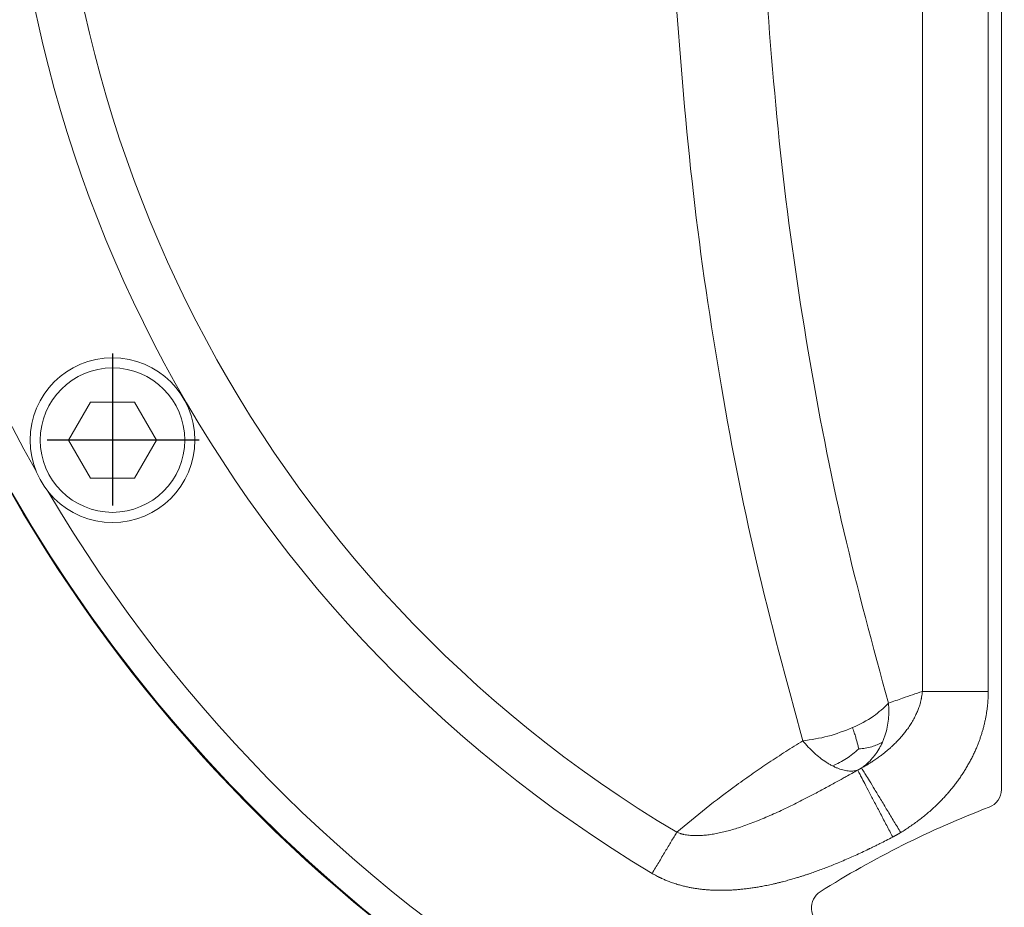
# Model space of a CAD drawing. Header units: metres. Extents: x 6538042 to 13082743, y 6022817 to 12049805.
# Tile 68 of 92: x 6539628.634 to 6539629.494, y 6024209.06 to 6024209.835. Entities that reach past the tile are written whole.
import ezdxf

# ---------------------------------------------------------------- set-up
doc = ezdxf.new("R2010")
doc.units = ezdxf.units.M
doc.header["$MEASUREMENT"] = 0
doc.linetypes.add('DOT_CENTER', pattern=[14, 12, -1, 0, -1])
doc.layers.get('0').update_dxf_attribs({"linetype": 'CONTINUOUS', "lineweight": 18})
doc.layers.add('1', color=7, linetype='CONTINUOUS')
doc.layers.add('d-komora zawory', color=7, linetype='CONTINUOUS', lineweight=13)

# ---------------------------------------------------------------- blocks, each defined once
blk = doc.blocks.new('Zylinderschraube_BM8x20x12_ISO_4762_5__101', base_point=(50.02117966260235, 466.5435322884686))
at = {"color": 7, "linetype": 'Continuous'}
for p, q in [((53.0570780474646, 473.0435322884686), (54.78912885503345, 476.0435322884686)), ((54.78912885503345, 476.0435322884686), (58.25323047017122, 476.0435322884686)), ((58.25323047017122, 476.0435322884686), (59.98528127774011, 473.0435322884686)), ((54.78912885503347, 470.0435322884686), (53.0570780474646, 473.0435322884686)), ((59.98528127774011, 473.0435322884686), (58.25323047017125, 470.0435322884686)), ((58.25323047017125, 470.0435322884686), (54.78912885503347, 470.0435322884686))]:
    blk.add_line(p, q, dxfattribs=at)
for radius in [6.500000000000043, 5.699999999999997]:
    blk.add_circle((56.52117966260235, 473.0435322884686), radius, dxfattribs=at)
at = {"layer": '1', "color": 2, "linetype": 'DOT_CENTER'}
for p, q in [((56.52117966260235, 479.8835322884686), (56.52117966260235, 466.2035322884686)), ((63.36117966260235, 473.0435322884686), (49.68117966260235, 473.0435322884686))]:
    blk.add_line(p, q, dxfattribs=at)
blk = doc.blocks.new('Label__108', base_point=(111.6612664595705, 426.5435322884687))
at = {"color": 7, "linetype": 'Continuous'}
blk.add_line((126.6499994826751, 445.4653648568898), (126.6499994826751, 526.3972097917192), dxfattribs=at)
for centre, radius, start, end in [((125.1499994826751, 445.4653648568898), 1.499999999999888, 290.9248324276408, 0), ((152.6499994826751, 373.5435322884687), 75.50000000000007, 110.9248324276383, 122.2511524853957), ((113.1612664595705, 436.1265968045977), 1.500000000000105, 122.2511524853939, 246.8635179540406)]:
    blk.add_arc(centre, radius, start, end, dxfattribs=at)
blk = doc.blocks.new('E_Housing_Small__114', base_point=(31.64999948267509, 372.0435322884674))
at = {"color": 7, "linetype": 'Continuous'}
blk.add_arc((152.6499992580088, 528.5435324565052), 120.0000001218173, 207.4512687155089, 258.9602857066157, dxfattribs=at)
blk = doc.blocks.new('E-Cover_Small__115', base_point=(32.64999948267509, 408.5435322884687))
at = {"color": 2, "linetype": 'Continuous'}
for p, q in [((120.4179486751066, 527.5832338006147), (120.4179486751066, 453.2108453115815)), ((125.6141010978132, 527.5832338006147), (125.6141010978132, 453.2108453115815))]:
    blk.add_line(p, q, dxfattribs=at)
blk.add_circle((152.6499994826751, 528.5435322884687), 119.9328215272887, dxfattribs=at)
for radius, start, end in [(104.4748773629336, 111.491189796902, 239.1640205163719), (100.6986769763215, 111.491189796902, 239.1640205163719), (117.4336782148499, 150.4647882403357, 209.5352117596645), (117.4336782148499, 210.4647882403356, 269.535211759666)]:
    blk.add_arc((152.6499994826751, 528.5435322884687), radius, start, end, dxfattribs=at)
at = {"color": 7, "linetype": 'Continuous'}
blk.add_arc((152.6499992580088, 528.5435324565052), 120.0000001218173, 207.4512687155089, 258.9602857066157, dxfattribs=at)
at = {"color": 2, "linetype": 'Continuous'}
for points in [[(117.7430554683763, 452.2706933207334), (114.2243062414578, 465.8535339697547), (111.4096763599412, 480.0778574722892), (109.3279671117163, 494.7981119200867), (108.0004795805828, 509.863670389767)], [(110.9844448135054, 449.2990240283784), (107.3286014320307, 463.4110663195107), (104.4043106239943, 478.1895843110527), (102.2414958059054, 493.4833552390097), (100.8622879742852, 509.1358835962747)], [(120.4179486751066, 453.2108453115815), (120.3942911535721, 452.9861146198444), (120.3603700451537, 452.7602986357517), (120.3560959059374, 452.7363389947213), (120.3501653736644, 452.7042681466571), (120.3448122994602, 452.6762958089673), (120.3392889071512, 452.6483053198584), (120.3280532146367, 452.5937890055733), (120.3155918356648, 452.5366134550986), (120.2898736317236, 452.4274334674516), (120.2606098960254, 452.3144476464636), (120.1469567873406, 451.9472030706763), (120.0195433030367, 451.614483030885), (119.8755488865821, 451.2956776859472), (119.6905147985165, 450.9422167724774), (119.4773817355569, 450.5874594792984), (119.256489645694, 450.2613501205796), (119.0342743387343, 449.9650501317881), (118.817171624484, 449.6997209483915), (118.6134349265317, 449.4685331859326), (118.3817657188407, 449.2232867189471), (118.1207188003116, 448.9661261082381), (117.940957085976, 448.7993556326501), (117.742777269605, 448.6241873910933), (117.5362329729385, 448.4504464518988), (117.3475926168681, 448.2989721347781), (117.1017088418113, 448.111018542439), (116.8228885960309, 447.9097771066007), (116.510825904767, 447.6981884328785), (116.24754988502, 447.5299731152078), (115.9525914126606, 447.351875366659), (115.6261711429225, 447.1666881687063)], [(117.7430554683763, 452.2706933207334), (118.3020520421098, 452.4759693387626), (118.8614466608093, 452.6766998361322), (119.6393418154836, 452.9481068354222), (120.4179486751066, 453.2108453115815)], [(125.6141010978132, 453.2108453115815), (125.6102507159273, 452.9752269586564), (125.6026045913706, 452.7395728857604), (125.5904141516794, 452.5044460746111), (125.5729308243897, 452.270409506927), (125.563317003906, 452.1661008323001), (125.55272426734, 452.0620402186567), (125.5184244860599, 451.7757952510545), (125.4768766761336, 451.4915826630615), (125.4278641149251, 451.2074653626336), (125.3718580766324, 450.9257588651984), (125.3084902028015, 450.6442875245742), (125.238392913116, 450.3655615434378), (125.161137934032, 450.0875768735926), (125.0774386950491, 449.8126249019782), (124.9867639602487, 449.5387041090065), (124.8899349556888, 449.2680622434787), (124.7863318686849, 448.9987448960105), (124.6768881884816, 448.7329658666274), (124.5351932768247, 448.412424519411), (124.3852958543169, 448.0972422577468), (124.2261797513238, 447.7849769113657), (124.0593921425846, 447.4783852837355), (123.883783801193, 447.1750822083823), (123.7009872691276, 446.8776523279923), (123.5098305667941, 446.583946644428), (123.3119484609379, 446.2962693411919), (123.1059688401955, 446.0124336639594), (122.8936907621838, 445.734756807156), (122.6739315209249, 445.4615048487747), (122.4482881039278, 445.1945051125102), (122.2155863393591, 444.9322061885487), (121.9773885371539, 444.6762326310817), (121.7326151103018, 444.4252776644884), (121.4826514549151, 444.1806482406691), (121.1594448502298, 443.8805842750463), (120.8291848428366, 443.591485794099), (120.4919785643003, 443.3129158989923), (120.1479331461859, 443.0444376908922), (119.7971557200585, 442.7856142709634), (119.4397534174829, 442.5360087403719), (119.075833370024, 442.2951842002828), (118.7055027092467, 442.0627037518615)], [(120.4179486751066, 453.2108453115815), (120.8396502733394, 453.2108453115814), (121.3521425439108, 453.2108453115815), (121.9478858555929, 453.2108453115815), (122.6141010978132, 453.2108453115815), (123.333953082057, 453.2108453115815), (124.0876520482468, 453.2108453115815), (124.8543836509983, 453.2108453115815), (125.6141010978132, 453.2108453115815)], [(117.7430554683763, 452.2706933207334), (116.5599583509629, 451.246707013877), (114.9033946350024, 450.3435323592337)], [(117.2652420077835, 449.1933403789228), (117.383951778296, 449.4813237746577), (117.4872046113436, 449.7776685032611), (117.64598139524, 450.3895629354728), (117.7403890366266, 451.0169467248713), (117.771632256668, 451.6477655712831), (117.7430554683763, 452.2706933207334)], [(114.9033946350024, 450.3435323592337), (112.968808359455, 449.6677271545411), (110.9844448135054, 449.2990240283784)], [(115.3965108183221, 448.6662287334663), (115.3615012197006, 448.8207127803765), (115.3238598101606, 448.9772716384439), (115.2432108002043, 449.2878497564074), (115.1540408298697, 449.5972137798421), (115.0468966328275, 449.9314604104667), (114.9033946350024, 450.3435323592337)], [(101.0336544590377, 442.0798030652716), (103.3595359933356, 443.989090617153), (105.7533712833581, 445.8036190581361), (107.0727631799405, 446.743407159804), (108.3049304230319, 447.5845942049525), (109.6355793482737, 448.455122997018), (110.9844448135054, 449.2990240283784)], [(110.9844448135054, 449.2990240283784), (111.4157937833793, 448.8159702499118), (111.8742424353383, 448.3652678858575), (112.3518624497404, 447.9592134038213), (112.8391823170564, 447.609219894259), (113.0832304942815, 447.4583414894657), (113.3257411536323, 447.3248923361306)], [(115.3965108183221, 448.6662287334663), (116.4181842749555, 448.8372921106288), (117.2652420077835, 449.1933403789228)], [(115.6261711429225, 447.1666881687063), (115.9550917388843, 447.420691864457), (116.2671101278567, 447.7112318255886), (116.6484278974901, 448.1512695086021), (116.9837011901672, 448.647915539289), (117.1316022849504, 448.9151059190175), (117.2652420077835, 449.1933403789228)], [(115.3965108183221, 448.6662287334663), (114.4239967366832, 447.9032451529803), (113.3257411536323, 447.3248923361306)], [(101.0336544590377, 442.0798030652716), (101.1736974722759, 442.0301239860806), (101.3151674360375, 441.9847857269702), (101.3510120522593, 441.9743862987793), (101.3870917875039, 441.9644368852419), (101.3961544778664, 441.9620226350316), (101.405222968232, 441.9596356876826), (101.4143094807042, 441.9572685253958), (101.4233958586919, 441.9549262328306), (101.4416247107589, 441.9503014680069), (101.4598591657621, 441.9457734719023), (101.5350922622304, 441.9281049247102), (101.6072046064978, 441.912647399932), (101.8118994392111, 441.8761099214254), (102.0152852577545, 441.849615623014), (102.2159537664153, 441.8320702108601), (102.4344621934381, 441.8217287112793), (102.6453059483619, 441.8196156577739), (102.8462815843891, 441.8241761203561), (103.0729957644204, 441.8363931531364), (103.2882448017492, 441.8543907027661), (103.4894455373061, 441.8764371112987), (103.9402223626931, 441.9424745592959), (104.3967947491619, 442.0302892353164), (104.8568540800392, 442.1374461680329), (105.3180917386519, 442.2615103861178), (105.7781991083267, 442.4000469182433), (106.3365599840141, 442.5857939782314), (106.9064372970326, 442.7930448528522), (107.4869230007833, 443.0203542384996), (108.0771090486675, 443.2662768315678), (108.6794882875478, 443.5308935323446), (109.2816998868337, 443.8075683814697), (109.8812025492, 444.0936248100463), (110.4682625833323, 444.3828002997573), (111.0694482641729, 444.6870896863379), (111.6854088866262, 445.0063261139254), (112.588730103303, 445.4860617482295), (113.4943072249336, 445.9782227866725), (113.7066990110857, 446.0949943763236), (113.9067572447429, 446.2053862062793), (114.091474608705, 446.3076352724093), (114.2578437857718, 446.3999785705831), (114.4028574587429, 446.4806530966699), (114.8570480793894, 446.7343476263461), (115.3124441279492, 446.9900694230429)], [(113.3257411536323, 447.3248923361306), (113.565370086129, 447.2096581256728), (113.800804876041, 447.1132235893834), (114.2541409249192, 446.9780364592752), (114.676738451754, 446.9197704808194), (115.0103527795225, 446.9291620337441), (115.3124441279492, 446.9900694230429)], [(115.6261711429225, 447.1666881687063), (115.6118161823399, 447.1580595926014), (115.5997334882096, 447.1508383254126), (115.590818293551, 447.145533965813), (115.5859658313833, 447.1426561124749), (115.5666255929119, 447.1312453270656), (115.5474063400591, 447.1200023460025), (115.5188602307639, 447.1034790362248), (115.4932217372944, 447.0888166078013), (115.4707956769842, 447.0761284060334), (115.4414754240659, 447.0597308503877), (115.4156562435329, 447.0454694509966), (115.393771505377, 447.0335112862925), (115.3747410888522, 447.02320888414), (115.3543102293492, 447.0122476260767), (115.3443725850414, 447.0069527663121), (115.3372564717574, 447.0031763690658), (115.333756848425, 447.0013245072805), (115.3231141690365, 446.9957044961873), (115.3124441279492, 446.9900694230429)], [(118.0788748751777, 441.7099792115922), (117.6038388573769, 442.6166876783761), (117.1197225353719, 443.5407397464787), (116.6513522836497, 444.434739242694), (116.2255165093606, 445.2475428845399), (115.8664504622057, 445.9328807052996), (115.5910981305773, 446.4584027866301), (115.4071953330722, 446.8093368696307), (115.3124441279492, 446.9900694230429)], [(115.6261711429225, 447.1666881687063), (115.7315848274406, 446.9919638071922), (115.9362521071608, 446.6527269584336), (116.2427325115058, 446.1447354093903), (116.6424133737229, 445.4822648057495), (117.1164310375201, 444.6965817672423), (117.6378038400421, 443.8324084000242), (118.1767076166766, 442.9391781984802), (118.7055027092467, 442.0627037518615)], [(101.0336544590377, 442.0798030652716), (100.8262733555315, 441.7324141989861), (100.6042421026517, 441.3604845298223), (100.3696019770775, 440.9674334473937), (100.1247485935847, 440.5572739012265), (99.87232737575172, 440.1344373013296), (99.61515728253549, 439.7036457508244), (99.3561171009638, 439.2697215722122), (99.09804152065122, 438.8374132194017)], [(118.7055027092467, 442.0627037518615), (118.6827259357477, 442.0490062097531), (118.6596954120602, 442.0352223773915), (118.6460230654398, 442.0270768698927), (118.6322083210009, 442.0188716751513), (118.5940124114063, 441.996312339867), (118.5551213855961, 441.9735277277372), (118.5157974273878, 441.9506760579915), (118.4763027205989, 441.9279155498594), (118.4368994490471, 441.9054044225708), (118.3978497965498, 441.8833008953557), (118.3585034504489, 441.8612536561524), (118.3183315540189, 441.8389612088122), (118.2777813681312, 441.8166581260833), (118.2373001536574, 441.7945789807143), (118.1973351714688, 441.7729583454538), (118.1583336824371, 441.7520307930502), (118.1423783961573, 441.743520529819), (118.1267039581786, 441.7351905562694), (118.1026533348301, 441.722478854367), (118.0788748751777, 441.7099792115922)], [(99.09804152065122, 438.8374132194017), (99.26688986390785, 438.7408879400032), (99.43734785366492, 438.6469022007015), (99.60902197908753, 438.5568839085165), (99.6413140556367, 438.5405632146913), (99.67363299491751, 438.5244413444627), (99.68979727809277, 438.5164601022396), (99.70597539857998, 438.5085281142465), (99.72103694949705, 438.5011893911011), (99.73239321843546, 438.4956801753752), (99.73834408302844, 438.4928018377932), (99.80251887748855, 438.4621194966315), (99.8681132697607, 438.4314306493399), (99.997724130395, 438.3727421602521), (100.1288555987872, 438.3159249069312), (100.2838602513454, 438.2519649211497), (100.4469000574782, 438.1882926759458), (100.6180434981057, 438.125274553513), (100.797359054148, 438.0632769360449), (100.9849152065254, 438.0026662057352), (101.1807804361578, 437.9438087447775), (101.4918083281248, 437.8592249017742), (101.8002224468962, 437.7855494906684), (102.1052314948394, 437.7221140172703), (102.4060441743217, 437.66824998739), (102.7018691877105, 437.6232889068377), (102.9919152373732, 437.5865622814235), (103.2753910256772, 437.5574016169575), (103.6103843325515, 437.5311542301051), (103.9387606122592, 437.5136902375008), (104.259608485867, 437.5041927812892), (104.5720165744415, 437.5018450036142), (104.8750734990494, 437.5058300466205), (105.1695561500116, 437.5154033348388), (105.4719672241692, 437.530887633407), (105.7823802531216, 437.5525454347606), (106.1008687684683, 437.5806392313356), (106.4275063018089, 437.615431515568), (106.7971299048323, 437.6618641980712), (107.1711183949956, 437.7162183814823), (107.5494520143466, 437.7784908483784), (107.9321110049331, 437.8486783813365), (108.1527816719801, 437.8923528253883), (108.3824878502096, 437.9402422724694), (108.6212110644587, 437.9925836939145), (108.8689328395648, 438.0496140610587), (109.125634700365, 438.1115703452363), (109.3912981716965, 438.1786895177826), (109.6051980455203, 438.2349054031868), (109.8117464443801, 438.2909956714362), (110.0104720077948, 438.3466089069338), (110.2009033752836, 438.401393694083), (110.3825691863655, 438.4549986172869), (110.5549980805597, 438.5070722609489), (110.7975939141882, 438.58227488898), (111.033091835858, 438.6574093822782), (111.2610561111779, 438.732104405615), (111.4810510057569, 438.8059886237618), (111.6926407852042, 438.8786907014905), (112.1183138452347, 439.0297176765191), (112.5514702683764, 439.1897585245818), (112.9923028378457, 439.3590042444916), (113.4410043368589, 439.5376458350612), (113.8977675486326, 439.7258742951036), (114.438864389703, 439.9568715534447), (114.9736626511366, 440.1933780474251), (115.5015274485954, 440.4344673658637), (116.0218238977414, 440.6792130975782), (116.0477560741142, 440.6915902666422), (116.081830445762, 440.7078794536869), (116.1231849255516, 440.7276878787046), (116.1709574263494, 440.7506227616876), (116.2242858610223, 440.7762913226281), (116.282308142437, 440.8043007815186), (116.4120944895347, 440.8672672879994), (116.5415665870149, 440.9305057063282), (116.7996578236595, 441.0577918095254), (117.0567609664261, 441.1861459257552), (117.5687194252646, 441.4460055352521), (118.0788748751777, 441.7099792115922)]]:
    blk.add_spline(points, degree=3, dxfattribs=at)
blk = doc.blocks.new('Electronics_Unit_Small__116', base_point=(-12.35000051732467, 372.0435322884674))
for name, p in [('E-Cover_Small__115', (32.64999948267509, 408.5435322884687)), ('E_Housing_Small__114', (31.64999948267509, 372.0435322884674)), ('Label__108', (111.6612664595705, 426.5435322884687)), ('Zylinderschraube_BM8x20x12_ISO_4762_5__101', (50.02117966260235, 466.5435322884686))]:
    blk.add_blockref(name, p)
blk = doc.blocks.new('1 zawór')
at = {"xscale": 0.01658879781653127, "yscale": 0.01658879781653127, "zscale": 0.01658879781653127}
blk.add_blockref('Electronics_Unit_Small__116', (5474689.593337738, 5917665.233329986), dxfattribs=at)

msp = doc.modelspace()

# ---------------------------------------------------------------- block references
at = {"layer": 'd-komora zawory', "xscale": 0.666666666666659, "yscale": 0.666666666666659, "zscale": 0.666666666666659}
msp.add_blockref('1 zawór', (2889834.891557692, 2079098.195834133), dxfattribs=at)

doc.saveas('drawing.dxf')
